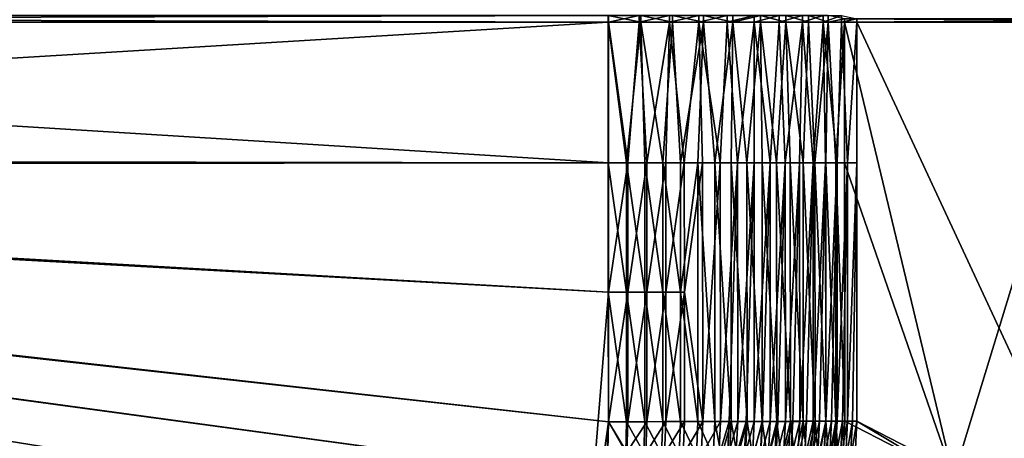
# Model space of a CAD drawing. Header units: metres. Extents: x -900 to 900, y -400 to 400.
# Tile 186 of 243: x 433 to 649, y -92 to 0. Entities that reach past the tile are written whole.
import ezdxf

# ---------------------------------------------------------------- set-up
doc = ezdxf.new("R2010")
doc.units = ezdxf.units.M

msp = doc.modelspace()

# ---------------------------------------------------------------- linework, layer by layer
at = {"layer": 'top'}
for points in [[(562.200745, -0.734328, -490.04892), (562.200745, 0.734328, -490.04892), (63.597927, -0.734328, -500.493134)], [(562.200745, 0.734328, -490.04892), (63.597927, 0.734328, -500.493134), (63.597927, -0.734328, -500.493134)], [(562.26355, 0.734328, -493.048248), (562.26355, -0.734328, -493.048248), (63.660755, 0.734328, -503.492493)], [(562.26355, -0.734328, -493.048248), (63.660755, -0.734328, -503.492493), (63.660755, 0.734328, -503.492493)], [(562.200745, -0.734328, -490.04892), (569.326294, -0.734328, -489.471436), (562.200745, 0.734328, -490.04892)], [(569.326294, -0.734328, -489.471436), (569.326294, 0.734328, -489.471436), (562.200745, 0.734328, -490.04892)], [(562.26355, 0.734328, -493.048248), (569.002808, 0.734328, -492.542694), (562.26355, -0.734328, -493.048248)], [(569.002808, 0.734328, -492.542694), (569.002808, -0.734328, -492.542694), (562.26355, -0.734328, -493.048248)], [(569.002808, 0.734328, -492.542694), (575.648499, 0.734328, -491.314606), (569.002808, -0.734328, -492.542694)], [(575.648499, 0.734328, -491.314606), (575.648499, -0.734328, -491.314606), (569.002808, -0.734328, -492.542694)], [(569.326294, -0.734328, -489.471436), (576.331665, -0.734328, -488.046173), (569.326294, 0.734328, -489.471436)], [(576.331665, -0.734328, -488.046173), (576.331665, 0.734328, -488.046173), (569.326294, 0.734328, -489.471436)], [(575.648499, 0.734328, -491.314606), (582.123291, 0.734328, -489.378204), (575.648499, -0.734328, -491.314606)], [(582.123291, 0.734328, -489.378204), (582.123291, -0.734328, -489.378204), (575.648499, -0.734328, -491.314606)], [(576.331665, -0.734328, -488.046173), (583.116455, -0.734328, -485.793549), (576.331665, 0.734328, -488.046173)], [(583.116455, -0.734328, -485.793549), (583.116455, 0.734328, -485.793549), (576.331665, 0.734328, -488.046173)], [(582.123291, 0.734328, -489.378204), (588.352051, 0.734328, -486.756042), (582.123291, -0.734328, -489.378204)], [(588.352051, 0.734328, -486.756042), (588.352051, -0.734328, -486.756042), (582.123291, -0.734328, -489.378204)], [(583.116455, -0.734328, -485.793549), (589.583191, -0.734328, -482.745941), (583.116455, 0.734328, -485.793549)], [(589.583191, -0.734328, -482.745941), (589.583191, 0.734328, -482.745941), (583.116455, 0.734328, -485.793549)], [(588.352051, 0.734328, -486.756042), (594.262329, 0.734328, -483.478607), (588.352051, -0.734328, -486.756042)], [(594.262329, 0.734328, -483.478607), (594.262329, -0.734328, -483.478607), (588.352051, -0.734328, -486.756042)], [(589.583191, 0.734328, -482.745941), (589.583191, -0.734328, -482.745941), (595.639221, 0.734328, -478.947021)], [(589.583191, -0.734328, -482.745941), (595.639221, -0.734328, -478.947021), (595.639221, 0.734328, -478.947021)], [(594.262329, 0.734328, -483.478607), (599.7854, 0.734328, -479.583923), (594.262329, -0.734328, -483.478607)], [(599.7854, 0.734328, -479.583923), (599.7854, -0.734328, -479.583923), (594.262329, -0.734328, -483.478607)], [(595.639221, 0.734328, -478.947021), (595.639221, -0.734328, -478.947021), (601.197571, -0.734328, -474.451294)], [(595.639221, 0.734328, -478.947021), (601.197571, -0.734328, -474.451294), (601.197571, 0.734328, -474.451294)], [(599.7854, 0.734328, -479.583923), (604.857117, 0.734328, -475.11731), (599.7854, -0.734328, -479.583923)], [(604.857117, 0.734328, -475.11731), (604.857117, -0.734328, -475.11731), (599.7854, -0.734328, -479.583923)], [(601.197571, -0.734328, -474.451294), (606.178528, -0.734328, -469.323273), (601.197571, 0.734328, -474.451294)], [(601.197571, 0.734328, -474.451294), (606.178528, -0.734328, -469.323273), (606.178528, 0.734328, -469.323273)], [(604.857117, 0.734328, -475.11731), (609.418518, 0.734328, -470.130676), (604.857117, -0.734328, -475.11731)], [(609.418518, 0.734328, -470.130676), (609.418518, -0.734328, -470.130676), (604.857117, -0.734328, -475.11731)], [(606.178528, -0.734328, -469.323273), (610.510681, -0.734328, -463.636505), (606.178528, 0.734328, -469.323273)], [(606.178528, 0.734328, -469.323273), (610.510681, -0.734328, -463.636505), (610.510681, 0.734328, -463.636505)], [(609.418518, 0.734328, -470.130676), (613.416626, 0.734328, -464.681976), (609.418518, -0.734328, -470.130676)], [(613.416626, 0.734328, -464.681976), (613.416626, -0.734328, -464.681976), (609.418518, -0.734328, -470.130676)], [(610.510681, -0.734328, -463.636505), (614.131897, 0, -457.472565), (610.510681, 0.734328, -463.636505)], [(610.510681, -0.734328, -463.636505), (614.131897, -0.734328, -457.472565), (614.131897, 0, -457.472565)], [(616.804932, 0, -458.834534), (613.416626, -0.734328, -464.681976), (613.416626, 0.734328, -464.681976)], [(616.804932, 0, -458.834534), (616.804932, -0.734328, -458.834534), (613.416626, -0.734328, -464.681976)], [(614.131897, 0, -457.472565), (614.131897, -0.734328, -457.472565), (668.633911, -0.367164, -350.511444)], [(668.42981, 0, -350.40744), (614.131897, 0, -457.472565), (668.633911, -0.367164, -350.511444)], [(725.835327, -0.734328, -244.903076), (616.804932, -0.734328, -458.834534), (725.835327, 0, -244.903076)], [(616.804932, -0.734328, -458.834534), (616.804932, 0, -458.834534), (725.835327, 0, -244.903076)], [(63.597927, -0.734328, -500.493134), (63.597927, -30.845772, -500.493134), (562.200745, -0.734328, -490.04892)], [(63.597927, -30.845772, -500.493134), (562.200745, -31.580099, -490.04892), (562.200745, -0.734328, -490.04892)], [(63.660755, -30.845772, -503.492493), (63.660755, -0.734328, -503.492493), (562.26355, -31.580099, -493.048248)], [(562.26355, -31.580099, -493.048248), (63.660755, -0.734328, -503.492493), (562.26355, -0.734328, -493.048248)], [(562.200745, -31.580099, -490.04892), (566.217651, -31.580099, -489.829163), (562.200745, -0.734328, -490.04892)], [(566.217651, -31.580099, -489.829163), (569.326294, -0.734328, -489.471436), (562.200745, -0.734328, -490.04892)], [(562.26355, -31.580099, -493.048248), (562.26355, -0.734328, -493.048248), (566.482361, -31.580099, -492.817444)], [(562.26355, -0.734328, -493.048248), (569.002808, -0.734328, -492.542694), (566.482361, -31.580099, -492.817444)], [(566.217651, -31.580099, -489.829163), (570.210632, -31.580099, -489.339325), (569.326294, -0.734328, -489.471436)], [(566.482361, -31.580099, -492.817444), (569.002808, -0.734328, -492.542694), (570.676025, -31.580099, -492.303009)], [(569.002808, -0.734328, -492.542694), (575.648499, -0.734328, -491.314606), (570.676025, -31.580099, -492.303009)], [(570.210632, -31.580099, -489.339325), (574.16156, -31.580099, -488.581635), (569.326294, -0.734328, -489.471436)], [(569.326294, -0.734328, -489.471436), (574.16156, -31.580099, -488.581635), (576.331665, -0.734328, -488.046173)], [(570.676025, -31.580099, -492.303009), (575.648499, -0.734328, -491.314606), (574.825562, -31.580099, -491.507233)], [(574.16156, -31.580099, -488.581635), (578.052429, -31.580099, -487.559509), (576.331665, -0.734328, -488.046173)], [(575.648499, -0.734328, -491.314606), (578.911987, -31.580099, -490.433716), (574.825562, -31.580099, -491.507233)], [(575.648499, -0.734328, -491.314606), (582.123291, -0.734328, -489.378204), (578.911987, -31.580099, -490.433716)], [(576.331665, -0.734328, -488.046173), (578.052429, -31.580099, -487.559509), (583.116455, -0.734328, -485.793549)], [(578.052429, -31.580099, -487.559509), (581.865662, -31.580099, -486.277618), (583.116455, -0.734328, -485.793549)], [(582.123291, -0.734328, -489.378204), (582.91687, -31.580099, -489.087402), (578.911987, -31.580099, -490.433716)], [(583.116455, -0.734328, -485.793549), (581.865662, -31.580099, -486.277618), (585.583801, -31.580099, -484.74176)], [(582.91687, -31.580099, -489.087402), (582.123291, -0.734328, -489.378204), (586.82196, -31.580099, -487.474365)], [(582.123291, -0.734328, -489.378204), (588.352051, -0.734328, -486.756042), (586.82196, -31.580099, -487.474365)], [(583.116455, -0.734328, -485.793549), (585.583801, -31.580099, -484.74176), (589.583191, -0.734328, -482.745941)], [(585.583801, -31.580099, -484.74176), (589.190125, -31.580099, -482.958923), (589.583191, -0.734328, -482.745941)], [(586.82196, -31.580099, -487.474365), (588.352051, -0.734328, -486.756042), (590.609497, -31.580099, -485.601929)], [(588.352051, -0.734328, -486.756042), (594.262329, -0.734328, -483.478607), (590.609497, -31.580099, -485.601929)], [(589.583191, -0.734328, -482.745941), (589.190125, -31.580099, -482.958923), (592.668152, -31.580099, -480.937225)], [(589.583191, -0.734328, -482.745941), (592.668152, -31.580099, -480.937225), (595.639221, -0.734328, -478.947021)], [(590.609497, -31.580099, -485.601929), (594.262329, -0.734328, -483.478607), (594.262329, -31.580099, -483.478607)], [(592.668152, -31.580099, -480.937225), (596.002014, -31.580099, -478.685822), (595.639221, -0.734328, -478.947021)], [(594.262329, -0.734328, -483.478607), (597.763794, -31.580099, -481.114044), (594.262329, -31.580099, -483.478607)], [(594.262329, -0.734328, -483.478607), (599.7854, -0.734328, -479.583923), (597.763794, -31.580099, -481.114044)], [(595.639221, -0.734328, -478.947021), (596.002014, -31.580099, -478.685822), (599.176697, -31.580099, -476.214966)], [(595.639221, -0.734328, -478.947021), (599.176697, -31.580099, -476.214966), (601.197571, -0.734328, -474.451294)], [(599.7854, -0.734328, -479.583923), (601.098083, -31.580099, -478.518982), (597.763794, -31.580099, -481.114044)], [(599.176697, -31.580099, -476.214966), (602.177734, -31.580099, -473.535858), (601.197571, -0.734328, -474.451294)], [(599.7854, -0.734328, -479.583923), (604.857117, -0.734328, -475.11731), (601.098083, -31.580099, -478.518982)], [(604.857117, -0.734328, -475.11731), (604.249939, -31.580099, -475.7052), (601.098083, -31.580099, -478.518982)], [(601.197571, -0.734328, -474.451294), (602.177734, -31.580099, -473.535858), (604.991516, -31.580099, -470.660675)], [(601.197571, -0.734328, -474.451294), (604.991516, -31.580099, -470.660675), (606.178528, -0.734328, -469.323273)], [(604.249939, -31.580099, -475.7052), (604.857117, -0.734328, -475.11731), (607.205078, -31.580099, -472.685516)], [(604.857117, -0.734328, -475.11731), (609.418518, -0.734328, -470.130676), (607.205078, -31.580099, -472.685516)], [(604.991516, -31.580099, -470.660675), (607.605164, -31.580099, -467.602478), (606.178528, -0.734328, -469.323273)], [(606.178528, -0.734328, -469.323273), (607.605164, -31.580099, -467.602478), (610.510681, -0.734328, -463.636505)], [(607.205078, -31.580099, -472.685516), (609.418518, -0.734328, -470.130676), (609.950134, -31.580099, -469.473602)], [(607.605164, -31.580099, -467.602478), (610.006897, -31.580099, -464.375183), (610.510681, -0.734328, -463.636505)], [(609.418518, -0.734328, -470.130676), (612.472595, -31.580099, -466.084106), (609.950134, -31.580099, -469.473602)], [(609.418518, -0.734328, -470.130676), (613.416626, -0.734328, -464.681976), (612.472595, -31.580099, -466.084106)], [(610.510681, -0.734328, -463.636505), (610.006897, -31.580099, -464.375183), (612.185791, -31.580099, -460.993408)], [(614.131897, -0.734328, -457.472565), (610.510681, -0.734328, -463.636505), (612.185791, -31.580099, -460.993408)], [(614.131897, -31.580099, -457.472565), (614.131897, -0.734328, -457.472565), (612.185791, -31.580099, -460.993408)], [(613.416626, -0.734328, -464.681976), (614.760986, -31.580099, -462.532349), (612.472595, -31.580099, -466.084106)], [(613.416626, -0.734328, -464.681976), (616.804932, -0.734328, -458.834534), (614.760986, -31.580099, -462.532349)], [(614.131897, -0.734328, -457.472565), (668.570313, -0.734328, -350.479034), (668.633911, -0.367164, -350.511444)], [(668.570313, -0.734328, -350.479034), (614.131897, -0.734328, -457.472565), (638.048279, -100.639046, -410.48999)], [(614.131897, -0.734328, -457.472565), (614.131897, -31.580099, -457.472565), (638.048279, -100.639046, -410.48999)], [(616.804932, -0.734328, -458.834534), (616.804932, -31.580099, -458.834534), (614.760986, -31.580099, -462.532349)], [(725.835327, -0.734328, -244.903076), (670.459167, -115.939026, -353.532074), (616.804932, -0.734328, -458.834534)], [(670.459167, -115.939026, -353.532074), (616.838867, -88.329659, -458.767822), (616.804932, -0.734328, -458.834534)], [(616.804932, -0.734328, -458.834534), (616.838867, -88.329659, -458.767822), (616.804932, -31.580099, -458.834534)], [(668.570313, -0.734328, -350.479034), (638.048279, -100.639046, -410.48999), (668.633911, -100.639046, -350.511444)], [(63.639893, -31.580099, -503.49292), (556.825012, -127.259506, -492.974121), (63.320282, -33.791721, -503.495331)], [(63.505154, -32.387917, -500.494507), (63.469139, -32.661133, -500.494812), (562.207336, -60.024014, -490.032196)], [(63.535072, -32.116413, -500.494202), (63.505154, -32.387917, -500.494507), (562.207336, -60.024014, -490.032196)], [(562.207336, -60.024014, -490.032196), (562.200745, -31.580099, -490.04892), (63.535072, -32.116413, -500.494202)], [(562.200745, -31.580099, -490.04892), (63.558937, -31.84775, -500.493896), (63.535072, -32.116413, -500.494202)], [(562.200745, -31.580099, -490.04892), (63.577065, -31.580099, -500.493591), (63.558937, -31.84775, -500.493896)], [(63.597927, -30.845772, -500.493134), (63.577065, -31.580099, -500.493591), (562.200745, -31.580099, -490.04892)], [(63.639893, -31.580099, -503.49292), (63.660755, -30.845772, -503.492493), (562.26355, -31.580099, -493.048248)], [(562.26355, -31.580099, -493.048248), (562.270081, -60.027832, -493.031525), (63.639893, -31.580099, -503.49292)], [(562.270081, -60.027832, -493.031525), (556.825012, -127.259506, -492.974121), (63.639893, -31.580099, -503.49292)], [(566.217651, -31.580099, -489.829163), (562.200745, -31.580099, -490.04892), (566.216858, -60.0215, -489.812286)], [(562.200745, -31.580099, -490.04892), (562.207336, -60.024014, -490.032196), (566.216858, -60.0215, -489.812286)], [(562.270081, -60.027832, -493.031525), (562.26355, -31.580099, -493.048248), (566.482361, -31.580099, -492.817444)], [(566.481079, -60.024849, -492.800598), (562.270081, -60.027832, -493.031525), (566.482361, -31.580099, -492.817444)], [(566.216858, -60.0215, -489.812286), (570.209656, -60.018528, -489.322266), (566.217651, -31.580099, -489.829163)], [(570.209656, -60.018528, -489.322266), (570.210632, -31.580099, -489.339325), (566.217651, -31.580099, -489.829163)], [(566.482361, -31.580099, -492.817444), (570.676025, -31.580099, -492.303009), (566.481079, -60.024849, -492.800598)], [(570.676025, -31.580099, -492.303009), (570.674622, -60.021729, -492.285919), (566.481079, -60.024849, -492.800598)], [(570.209656, -60.018528, -489.322266), (574.164368, -60.015263, -488.564941), (570.210632, -31.580099, -489.339325)], [(574.164368, -60.015263, -488.564941), (574.16156, -31.580099, -488.581635), (570.210632, -31.580099, -489.339325)], [(570.676025, -31.580099, -492.303009), (574.825562, -31.580099, -491.507233), (570.674622, -60.021729, -492.285919)], [(574.825562, -31.580099, -491.507233), (574.828064, -60.018299, -491.49054), (570.674622, -60.021729, -492.285919)], [(574.164368, -60.015263, -488.564941), (578.05957, -60.011723, -487.543182), (574.16156, -31.580099, -488.581635)], [(578.05957, -60.011723, -487.543182), (578.052429, -31.580099, -487.559509), (574.16156, -31.580099, -488.581635)], [(574.825562, -31.580099, -491.507233), (578.911987, -31.580099, -490.433716), (574.828064, -60.018299, -491.49054)], [(578.911987, -31.580099, -490.433716), (578.919067, -60.014584, -490.417419), (574.828064, -60.018299, -491.49054)], [(578.05957, -60.011723, -487.543182), (581.865662, -31.580099, -486.277618), (578.052429, -31.580099, -487.559509)], [(581.894714, -88.435707, -486.212646), (581.865662, -31.580099, -486.277618), (578.05957, -60.011723, -487.543182)], [(578.911987, -31.580099, -490.433716), (582.91687, -31.580099, -489.087402), (578.919067, -60.014584, -490.417419)], [(582.91687, -31.580099, -489.087402), (582.945679, -88.44104, -489.022522), (578.919067, -60.014584, -490.417419)], [(581.894714, -88.435707, -486.212646), (585.613464, -88.427666, -484.676941), (581.865662, -31.580099, -486.277618)], [(585.613464, -88.427666, -484.676941), (585.583801, -31.580099, -484.74176), (581.865662, -31.580099, -486.277618)], [(582.91687, -31.580099, -489.087402), (586.82196, -31.580099, -487.474365), (582.945679, -88.44104, -489.022522)], [(586.82196, -31.580099, -487.474365), (586.851379, -88.432594, -487.409637), (582.945679, -88.44104, -489.022522)], [(585.613464, -88.427666, -484.676941), (589.220337, -88.419182, -482.894196), (585.583801, -31.580099, -484.74176)], [(589.220337, -88.419182, -482.894196), (589.190125, -31.580099, -482.958923), (585.583801, -31.580099, -484.74176)], [(586.82196, -31.580099, -487.474365), (590.609497, -31.580099, -485.601929), (586.851379, -88.432594, -487.409637)], [(590.609497, -31.580099, -485.601929), (588.76123, -88.428192, -486.505371), (586.851379, -88.432594, -487.409637)], [(588.76123, -88.428192, -486.505371), (590.609497, -31.580099, -485.601929), (590.639526, -88.423683, -485.537262)], [(589.220337, -88.419182, -482.894196), (592.698853, -88.410294, -480.872498), (589.190125, -31.580099, -482.958923)], [(592.698853, -88.410294, -480.872498), (592.668152, -31.580099, -480.937225), (589.190125, -31.580099, -482.958923)], [(590.609497, -31.580099, -485.601929), (594.262329, -31.580099, -483.478607), (590.639526, -88.423683, -485.537262)], [(590.639526, -88.423683, -485.537262), (594.262329, -31.580099, -483.478607), (592.484131, -88.419067, -484.506409)], [(594.262329, -31.580099, -483.478607), (594.292908, -88.414345, -483.41394), (592.484131, -88.419067, -484.506409)], [(592.698853, -88.410294, -480.872498), (596.033325, -88.401031, -478.621033), (592.668152, -31.580099, -480.937225)], [(596.033325, -88.401031, -478.621033), (596.002014, -31.580099, -478.685822), (592.668152, -31.580099, -480.937225)], [(594.262329, -31.580099, -483.478607), (597.763794, -31.580099, -481.114044), (594.292908, -88.414345, -483.41394)], [(597.763794, -31.580099, -481.114044), (596.063843, -88.409531, -482.261169), (594.292908, -88.414345, -483.41394)], [(596.033325, -88.401031, -478.621033), (599.208496, -88.391449, -476.150055), (596.002014, -31.580099, -478.685822)], [(599.208496, -88.391449, -476.150055), (599.176697, -31.580099, -476.214966), (596.002014, -31.580099, -478.685822)], [(596.063843, -88.409531, -482.261169), (597.763794, -31.580099, -481.114044), (597.794922, -88.404617, -481.049316)], [(597.763794, -31.580099, -481.114044), (601.098083, -31.580099, -478.518982), (597.794922, -88.404617, -481.049316)], [(597.794922, -88.404617, -481.049316), (601.098083, -31.580099, -478.518982), (599.484192, -88.399628, -479.779846)], [(599.208496, -88.391449, -476.150055), (602.210022, -88.381584, -473.470764), (599.176697, -31.580099, -476.214966)], [(602.210022, -88.381584, -473.470764), (602.177734, -31.580099, -473.535858), (599.176697, -31.580099, -476.214966)], [(601.098083, -31.580099, -478.518982), (601.129761, -88.394554, -478.454132), (599.484192, -88.399628, -479.779846)], [(601.098083, -31.580099, -478.518982), (604.249939, -31.580099, -475.7052), (601.129761, -88.394554, -478.454132)], [(604.249939, -31.580099, -475.7052), (602.729614, -88.389412, -477.07373), (601.129761, -88.394554, -478.454132)], [(602.210022, -88.381584, -473.470764), (605.02417, -88.37149, -470.595337), (602.177734, -31.580099, -473.535858)], [(605.02417, -88.37149, -470.595337), (604.991516, -31.580099, -470.660675), (602.177734, -31.580099, -473.535858)], [(602.729614, -88.389412, -477.07373), (604.249939, -31.580099, -475.7052), (604.282104, -88.384193, -475.640198)], [(604.249939, -31.580099, -475.7052), (607.205078, -31.580099, -472.685516), (604.282104, -88.384193, -475.640198)], [(604.282104, -88.384193, -475.640198), (607.205078, -31.580099, -472.685516), (605.7854, -88.378922, -474.155121)], [(605.02417, -88.37149, -470.595337), (607.638245, -88.361198, -467.536865), (604.991516, -31.580099, -470.660675)], [(607.638245, -88.361198, -467.536865), (607.605164, -31.580099, -467.602478), (604.991516, -31.580099, -470.660675)], [(607.205078, -31.580099, -472.685516), (607.237732, -88.373589, -472.62027), (605.7854, -88.378922, -474.155121)], [(607.205078, -31.580099, -472.685516), (609.950134, -31.580099, -469.473602), (607.237732, -88.373589, -472.62027)], [(609.950134, -31.580099, -469.473602), (608.637512, -88.36821, -471.037292), (607.237732, -88.373589, -472.62027)], [(607.638245, -88.361198, -467.536865), (610.040344, -88.350761, -464.309235), (607.605164, -31.580099, -467.602478)], [(610.040344, -88.350761, -464.309235), (610.006897, -31.580099, -464.375183), (607.605164, -31.580099, -467.602478)], [(608.637512, -88.36821, -471.037292), (609.950134, -31.580099, -469.473602), (609.983215, -88.362785, -469.408051)], [(609.950134, -31.580099, -469.473602), (612.472595, -31.580099, -466.084106), (609.983215, -88.362785, -469.408051)], [(609.983215, -88.362785, -469.408051), (612.472595, -31.580099, -466.084106), (611.273193, -88.357323, -467.734375)], [(610.040344, -88.350761, -464.309235), (612.219482, -88.340233, -460.927124), (610.006897, -31.580099, -464.375183)], [(612.219482, -88.340233, -460.927124), (612.185791, -31.580099, -460.993408), (610.006897, -31.580099, -464.375183)], [(612.472595, -31.580099, -466.084106), (612.505981, -88.351822, -466.018188), (611.273193, -88.357323, -467.734375)], [(612.219482, -88.340233, -460.927124), (614.165894, -88.329659, -457.405853), (612.185791, -31.580099, -460.993408)], [(614.165894, -88.329659, -457.405853), (614.131897, -31.580099, -457.472565), (612.185791, -31.580099, -460.993408)], [(612.472595, -31.580099, -466.084106), (614.760986, -31.580099, -462.532349), (612.505981, -88.351822, -466.018188)], [(614.760986, -31.580099, -462.532349), (613.680298, -88.346306, -464.261414), (612.505981, -88.351822, -466.018188)], [(613.680298, -88.346306, -464.261414), (614.760986, -31.580099, -462.532349), (614.794678, -88.340767, -462.466064)], [(638.048279, -100.639046, -410.48999), (614.131897, -31.580099, -457.472565), (614.165894, -88.329659, -457.405853)], [(614.760986, -31.580099, -462.532349), (616.804932, -31.580099, -458.834534), (614.794678, -88.340767, -462.466064)], [(614.794678, -88.340767, -462.466064), (616.804932, -31.580099, -458.834534), (615.847961, -88.335213, -460.634186)], [(616.804932, -31.580099, -458.834534), (616.838867, -88.329659, -458.767822), (615.847961, -88.335213, -460.634186)], [(518.09021, -190.658234, -490.42038), (63.258526, -33.780186, -500.496002), (62.84177, -35.37413, -500.496002)], [(63.320282, -33.791721, -503.495331), (520.393921, -188.45813, -493.390167), (62.849209, -35.558052, -503.495331)], [(553.106445, -138.14418, -490.004761), (63.263184, -33.760246, -500.495972), (63.258526, -33.780186, -500.496002)], [(553.106445, -138.14418, -490.004761), (63.258526, -33.780186, -500.496002), (518.09021, -190.658234, -490.42038)], [(557.079407, -125.99765, -489.9729), (63.32428, -33.484169, -500.495697), (63.263184, -33.760246, -500.495972)], [(557.079407, -125.99765, -489.9729), (63.263184, -33.760246, -500.495972), (553.106445, -138.14418, -490.004761)], [(556.825012, -127.259506, -492.974121), (520.393921, -188.45813, -493.390167), (63.320282, -33.791721, -503.495331)], [(561.663208, -101.056061, -489.961517), (63.378803, -33.209328, -500.495422), (63.32428, -33.484169, -500.495697)], [(559.94458, -113.591835, -489.958405), (63.32428, -33.484169, -500.495697), (557.079407, -125.99765, -489.9729)], [(561.663208, -101.056061, -489.961517), (63.32428, -33.484169, -500.495697), (559.94458, -113.591835, -489.958405)], [(562.227051, -88.468025, -489.982208), (63.426933, -32.935684, -500.495117), (63.378803, -33.209328, -500.495422)], [(562.227051, -88.468025, -489.982208), (63.378803, -33.209328, -500.495422), (561.663208, -101.056061, -489.961517)], [(63.469139, -32.661133, -500.494812), (63.426933, -32.935684, -500.495117), (562.227051, -88.468025, -489.982208)], [(562.207336, -60.024014, -490.032196), (63.469139, -32.661133, -500.494812), (562.227051, -88.468025, -489.982208)], [(437.279114, -223.842056, -491.717743), (62.84177, -35.37413, -500.496002), (62.038971, -37.179729, -500.496002)], [(62.849209, -35.558052, -503.495331), (437.335358, -223.870071, -494.717072), (62.116249, -37.232742, -503.495331)], [(518.09021, -190.658234, -490.42038), (62.84177, -35.37413, -500.496002), (437.279114, -223.842056, -491.717743)], [(520.393921, -188.45813, -493.390167), (437.335358, -223.870071, -494.717072), (62.849209, -35.558052, -503.495331)], [(62.038971, -37.179729, -500.496002), (372.984802, -223.770142, -492.901215), (437.279114, -223.842056, -491.717743)], [(437.335358, -223.870071, -494.717072), (341.090759, -223.79567, -496.466583), (62.116249, -37.232742, -503.495331)], [(562.270081, -60.027832, -493.031525), (562.28949, -88.474983, -492.981537), (556.825012, -127.259506, -492.974121)], [(566.216858, -60.0215, -489.812286), (562.207336, -60.024014, -490.032196), (566.244446, -88.462715, -489.762939)], [(562.207336, -60.024014, -490.032196), (562.227051, -88.468025, -489.982208), (566.244446, -88.462715, -489.762939)], [(562.28949, -88.474983, -492.981537), (562.270081, -60.027832, -493.031525), (566.481079, -60.024849, -492.800598)], [(566.50885, -88.469406, -492.751251), (562.28949, -88.474983, -492.981537), (566.481079, -60.024849, -492.800598)], [(570.237976, -88.456802, -489.273529), (570.209656, -60.018528, -489.322266), (566.216858, -60.0215, -489.812286)], [(566.244446, -88.462715, -489.762939), (570.237976, -88.456802, -489.273529), (566.216858, -60.0215, -489.812286)], [(566.481079, -60.024849, -492.800598), (570.674622, -60.021729, -492.285919), (566.50885, -88.469406, -492.751251)], [(570.674622, -60.021729, -492.285919), (570.703064, -88.463188, -492.237244), (566.50885, -88.469406, -492.751251)], [(574.189453, -88.45031, -488.516174), (574.164368, -60.015263, -488.564941), (570.209656, -60.018528, -489.322266)], [(570.237976, -88.456802, -489.273529), (574.189453, -88.45031, -488.516174), (570.209656, -60.018528, -489.322266)], [(570.674622, -60.021729, -492.285919), (574.828064, -60.018299, -491.49054), (570.703064, -88.463188, -492.237244)], [(574.828064, -60.018299, -491.49054), (574.853149, -88.456375, -491.441833), (570.703064, -88.463188, -492.237244)], [(578.080933, -88.443268, -487.494324), (578.05957, -60.011723, -487.543182), (574.164368, -60.015263, -488.564941)], [(574.189453, -88.45031, -488.516174), (578.080933, -88.443268, -487.494324), (574.164368, -60.015263, -488.564941)], [(574.828064, -60.018299, -491.49054), (578.919067, -60.014584, -490.417419), (574.853149, -88.456375, -491.441833)], [(578.919067, -60.014584, -490.417419), (578.940186, -88.448975, -490.368622), (574.853149, -88.456375, -491.441833)], [(578.080933, -88.443268, -487.494324), (581.894714, -88.435707, -486.212646), (578.05957, -60.011723, -487.543182)], [(578.919067, -60.014584, -490.417419), (582.945679, -88.44104, -489.022522), (578.940186, -88.448975, -490.368622)], [(562.28949, -88.474983, -492.981537), (561.94519, -98.364822, -492.963806), (556.825012, -127.259506, -492.974121)], [(562.089111, -94.765228, -489.969666), (562.227051, -88.468025, -489.982208), (561.663208, -101.056061, -489.961517)], [(561.94519, -98.364822, -492.963806), (562.28949, -88.474983, -492.981537), (566.307678, -95.182732, -492.740753)], [(566.046021, -95.158463, -489.752319), (562.227051, -88.468025, -489.982208), (562.089111, -94.765228, -489.969666)], [(566.244446, -88.462715, -489.762939), (562.227051, -88.468025, -489.982208), (566.046021, -95.158463, -489.752319)], [(566.307678, -95.182732, -492.740753), (562.28949, -88.474983, -492.981537), (566.50885, -88.469406, -492.751251)], [(570.001709, -95.33429, -489.269806), (566.244446, -88.462715, -489.762939), (566.046021, -95.158463, -489.752319)], [(570.237976, -88.456802, -489.273529), (566.244446, -88.462715, -489.762939), (570.001709, -95.33429, -489.269806)], [(566.50885, -88.469406, -492.751251), (570.703064, -88.463188, -492.237244), (566.307678, -95.182732, -492.740753)], [(570.703064, -88.463188, -492.237244), (570.462097, -95.367599, -492.233978), (566.307678, -95.182732, -492.740753)], [(573.920227, -95.50798, -488.524353), (570.237976, -88.456802, -489.273529), (570.001709, -95.33429, -489.269806)], [(574.189453, -88.45031, -488.516174), (570.237976, -88.456802, -489.273529), (573.920227, -95.50798, -488.524353)], [(570.703064, -88.463188, -492.237244), (574.853149, -88.456375, -491.441833), (570.462097, -95.367599, -492.233978)], [(574.853149, -88.456375, -491.441833), (574.577515, -95.550224, -491.45108), (570.462097, -95.367599, -492.233978)], [(577.780701, -95.67865, -487.518707), (574.189453, -88.45031, -488.516174), (573.920227, -95.50798, -488.524353)], [(578.080933, -88.443268, -487.494324), (574.189453, -88.45031, -488.516174), (577.780701, -95.67865, -487.518707)], [(574.853149, -88.456375, -491.441833), (578.940186, -88.448975, -490.368622), (574.577515, -95.550224, -491.45108)], [(578.940186, -88.448975, -490.368622), (578.632019, -95.72966, -490.394928), (574.577515, -95.550224, -491.45108)], [(581.563232, -95.845436, -486.256439), (578.080933, -88.443268, -487.494324), (577.780701, -95.67865, -487.518707)], [(581.894714, -88.435707, -486.212646), (578.080933, -88.443268, -487.494324), (581.563232, -95.845436, -486.256439)], [(578.940186, -88.448975, -490.368622), (582.945679, -88.44104, -489.022522), (578.632019, -95.72966, -490.394928)], [(582.945679, -88.44104, -489.022522), (582.604614, -95.905014, -489.069244), (578.632019, -95.72966, -490.394928)], [(585.251343, -96.007637, -484.744293), (581.894714, -88.435707, -486.212646), (581.563232, -95.845436, -486.256439)], [(585.613464, -88.427666, -484.676941), (581.894714, -88.435707, -486.212646), (585.251343, -96.007637, -484.744293)], [(582.945679, -88.44104, -489.022522), (586.851379, -88.432594, -487.409637), (582.604614, -95.905014, -489.069244)], [(586.851379, -88.432594, -487.409637), (586.478088, -96.075562, -487.48111), (582.604614, -95.905014, -489.069244)], [(587.055115, -96.086823, -483.896851), (585.613464, -88.427666, -484.676941), (585.251343, -96.007637, -484.744293)], [(589.220337, -88.419182, -482.894196), (585.613464, -88.427666, -484.676941), (587.055115, -96.086823, -483.896851)], [(586.851379, -88.432594, -487.409637), (588.76123, -88.428192, -486.505371), (586.478088, -96.075562, -487.48111)], [(588.76123, -88.428192, -486.505371), (588.372498, -96.158806, -486.591064), (586.478088, -96.075562, -487.48111)], [(588.829468, -96.164604, -482.989746), (589.220337, -88.419182, -482.894196), (587.055115, -96.086823, -483.896851)], [(588.76123, -88.428192, -486.505371), (590.639526, -88.423683, -485.537262), (588.372498, -96.158806, -486.591064)], [(590.639526, -88.423683, -485.537262), (590.236023, -96.240585, -485.638397), (588.372498, -96.158806, -486.591064)], [(589.220337, -88.419182, -482.894196), (588.829468, -96.164604, -482.989746), (590.572449, -96.240913, -482.023956)], [(592.698853, -88.410294, -480.872498), (589.220337, -88.419182, -482.894196), (590.572449, -96.240913, -482.023956)], [(590.639526, -88.423683, -485.537262), (592.484131, -88.419067, -484.506409), (590.236023, -96.240585, -485.638397)], [(592.484131, -88.419067, -484.506409), (592.066589, -96.320808, -484.624084), (590.236023, -96.240585, -485.638397)], [(592.698853, -88.410294, -480.872498), (590.572449, -96.240913, -482.023956), (592.282104, -96.315659, -481.000366)], [(592.484131, -88.419067, -484.506409), (594.292908, -88.414345, -483.41394), (592.066589, -96.320808, -484.624084)], [(594.292908, -88.414345, -483.41394), (593.862122, -96.399399, -483.549072), (592.066589, -96.320808, -484.624084)], [(593.956482, -96.388771, -479.920044), (592.698853, -88.410294, -480.872498), (592.282104, -96.315659, -481.000366)], [(596.033325, -88.401031, -478.621033), (592.698853, -88.410294, -480.872498), (593.956482, -96.388771, -479.920044)], [(594.292908, -88.414345, -483.41394), (596.063843, -88.409531, -482.261169), (593.862122, -96.399399, -483.549072)], [(596.063843, -88.409531, -482.261169), (595.620728, -96.476257, -482.414459), (593.862122, -96.399399, -483.549072)], [(595.593933, -96.460167, -478.78421), (596.033325, -88.401031, -478.621033), (593.956482, -96.388771, -479.920044)], [(596.033325, -88.401031, -478.621033), (595.593933, -96.460167, -478.78421), (597.192749, -96.529778, -477.594177)], [(596.063843, -88.409531, -482.261169), (597.794922, -88.404617, -481.049316), (595.620728, -96.476257, -482.414459)], [(597.794922, -88.404617, -481.049316), (597.340454, -96.551323, -481.221558), (595.620728, -96.476257, -482.414459)], [(599.208496, -88.391449, -476.150055), (596.033325, -88.401031, -478.621033), (597.192749, -96.529778, -477.594177)], [(599.208496, -88.391449, -476.150055), (597.192749, -96.529778, -477.594177), (598.75116, -96.597527, -476.351318)], [(597.794922, -88.404617, -481.049316), (599.484192, -88.399628, -479.779846), (597.340454, -96.551323, -481.221558)], [(599.484192, -88.399628, -479.779846), (599.019592, -96.624504, -479.971741), (597.340454, -96.551323, -481.221558)], [(600.267456, -96.663353, -475.056946), (599.208496, -88.391449, -476.150055), (598.75116, -96.597527, -476.351318)], [(599.484192, -88.399628, -479.779846), (601.129761, -88.394554, -478.454132), (599.019592, -96.624504, -479.971741)], [(601.129761, -88.394554, -478.454132), (600.656311, -96.695732, -478.666443), (599.019592, -96.624504, -479.971741)], [(602.210022, -88.381584, -473.470764), (599.208496, -88.391449, -476.150055), (600.267456, -96.663353, -475.056946)], [(601.740051, -96.72718, -473.712372), (602.210022, -88.381584, -473.470764), (600.267456, -96.663353, -475.056946)], [(601.129761, -88.394554, -478.454132), (602.729614, -88.389412, -477.07373), (600.656311, -96.695732, -478.666443)], [(602.729614, -88.389412, -477.07373), (602.248901, -96.764931, -477.307037), (600.656311, -96.695732, -478.666443)], [(602.210022, -88.381584, -473.470764), (601.740051, -96.72718, -473.712372), (603.167114, -96.788933, -472.318939)], [(605.02417, -88.37149, -470.595337), (602.210022, -88.381584, -473.470764), (603.167114, -96.788933, -472.318939)], [(602.729614, -88.389412, -477.07373), (604.282104, -88.384193, -475.640198), (602.248901, -96.764931, -477.307037)], [(604.282104, -88.384193, -475.640198), (603.79541, -96.832031, -475.894897), (602.248901, -96.764931, -477.307037)], [(605.02417, -88.37149, -470.595337), (603.167114, -96.788933, -472.318939), (604.546936, -96.848549, -470.877991)], [(604.282104, -88.384193, -475.640198), (605.7854, -88.378922, -474.155121), (603.79541, -96.832031, -475.894897)], [(605.7854, -88.378922, -474.155121), (605.294189, -96.896957, -474.431458), (603.79541, -96.832031, -475.894897)], [(605.877991, -96.905945, -469.39093), (605.02417, -88.37149, -470.595337), (604.546936, -96.848549, -470.877991)], [(607.638245, -88.361198, -467.536865), (605.02417, -88.37149, -470.595337), (605.877991, -96.905945, -469.39093)], [(605.7854, -88.378922, -474.155121), (607.237732, -88.373589, -472.62027), (605.294189, -96.896957, -474.431458)], [(607.237732, -88.373589, -472.62027), (606.743469, -96.959625, -472.918091), (605.294189, -96.896957, -474.431458)], [(607.15863, -96.961075, -467.859894), (607.638245, -88.361198, -467.536865), (605.877991, -96.905945, -469.39093)], [(607.237732, -88.373589, -472.62027), (608.637512, -88.36821, -471.037292), (606.743469, -96.959625, -472.918091)], [(608.637512, -88.36821, -471.037292), (608.141357, -97.019974, -471.356354), (606.743469, -96.959625, -472.918091)], [(607.638245, -88.361198, -467.536865), (607.15863, -96.961075, -467.859894), (608.387512, -97.013863, -466.286987)], [(610.040344, -88.350761, -464.309235), (607.638245, -88.361198, -467.536865), (608.387512, -97.013863, -466.286987)], [(608.637512, -88.36821, -471.037292), (609.983215, -88.362785, -469.408051), (608.141357, -97.019974, -471.356354)], [(609.983215, -88.362785, -469.408051), (609.486389, -97.077927, -469.748352), (608.141357, -97.019974, -471.356354)], [(610.040344, -88.350761, -464.309235), (608.387512, -97.013863, -466.286987), (609.563049, -97.064262, -464.674469)], [(609.983215, -88.362785, -469.408051), (611.273193, -88.357323, -467.734375), (609.486389, -97.077927, -469.748352)], [(611.273193, -88.357323, -467.734375), (610.777039, -97.133423, -468.096436), (609.486389, -97.077927, -469.748352)], [(610.683899, -97.112198, -463.024475), (610.040344, -88.350761, -464.309235), (609.563049, -97.064262, -464.674469)], [(612.219482, -88.340233, -460.927124), (610.040344, -88.350761, -464.309235), (610.683899, -97.112198, -463.024475)], [(611.748474, -97.157616, -461.339203), (612.219482, -88.340233, -460.927124), (610.683899, -97.112198, -463.024475)], [(611.273193, -88.357323, -467.734375), (612.505981, -88.351822, -466.018188), (610.777039, -97.133423, -468.096436)], [(612.505981, -88.351822, -466.018188), (612.011658, -97.186394, -466.402863), (610.777039, -97.133423, -468.096436)], [(612.219482, -88.340233, -460.927124), (611.748474, -97.157616, -461.339203), (612.755432, -97.200462, -459.620819)], [(612.505981, -88.351822, -466.018188), (613.680298, -88.346306, -464.261414), (612.011658, -97.186394, -466.402863)], [(613.680298, -88.346306, -464.261414), (613.188843, -97.236794, -464.669952), (612.011658, -97.186394, -466.402863)], [(614.165894, -88.329659, -457.405853), (612.219482, -88.340233, -460.927124), (612.755432, -97.200462, -459.620819)], [(612.755432, -97.200462, -459.620819), (613.712341, -97.281586, -457.87912), (614.165894, -88.329659, -457.405853)], [(613.680298, -88.346306, -464.261414), (614.794678, -88.340767, -462.466064), (613.188843, -97.236794, -464.669952)], [(614.794678, -88.340767, -462.466064), (614.307007, -97.284538, -462.900024), (613.188843, -97.236794, -464.669952)], [(614.165894, -88.329659, -457.405853), (613.712341, -97.281586, -457.87912), (638.048279, -100.639046, -410.48999)], [(614.794678, -88.340767, -462.466064), (615.847961, -88.335213, -460.634186), (614.307007, -97.284538, -462.900024)], [(615.847961, -88.335213, -460.634186), (615.364563, -97.329567, -461.095306), (614.307007, -97.284538, -462.900024)], [(615.847961, -88.335213, -460.634186), (616.838867, -88.329659, -458.767822), (615.364563, -97.329567, -461.095306)], [(616.838867, -88.329659, -458.767822), (616.36908, -97.416908, -459.266083), (615.364563, -97.329567, -461.095306)], [(616.36908, -97.416908, -459.266083), (616.838867, -88.329659, -458.767822), (670.408752, -120.389359, -353.527344)], [(616.838867, -88.329659, -458.767822), (670.459167, -115.939026, -353.532074), (670.408752, -120.389359, -353.527344)]]:
    msp.add_3dface(points, dxfattribs=at)

doc.saveas('drawing.dxf')
